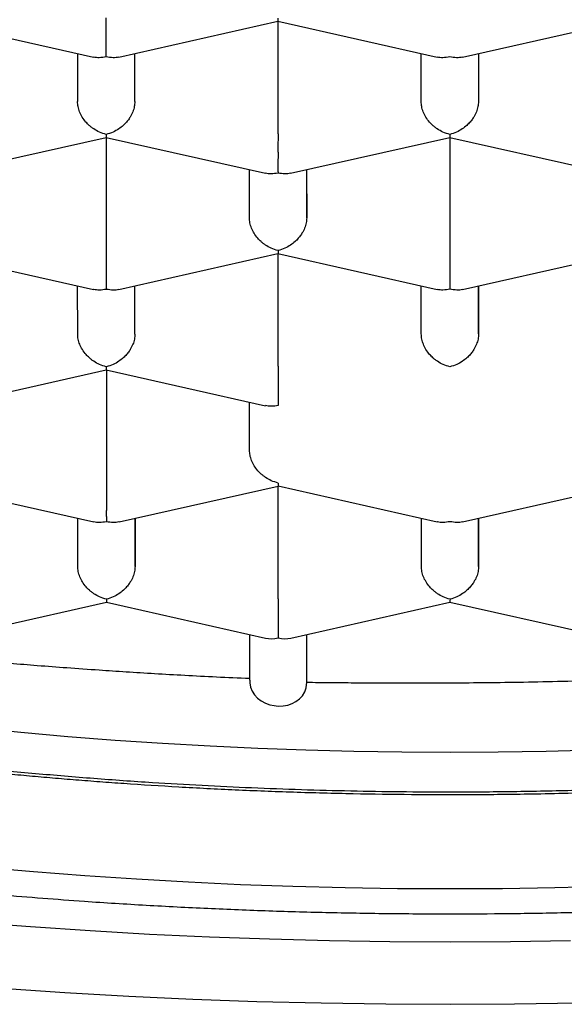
# Model space of a CAD drawing. Header units: millimetres. Extents: x 8 to 572, y 12 to 522.
# Tile 25 of 42: x 301.71 to 304.09, y 444.85 to 449.15. Entities that reach past the tile are written whole.
import ezdxf

# ---------------------------------------------------------------- set-up
doc = ezdxf.new("R2010")
doc.units = ezdxf.units.MM

msp = doc.modelspace()

# ---------------------------------------------------------------- linework, layer by layer
at = {"color": 7, "linetype": 'Continuous', "lineweight": 30}
for p, q in [((301.3403, 449.1466), (302.0349, 448.9899)), ((302.1454, 448.99), (302.8399, 449.1467)), ((302.8398, 449.1468), (303.5349, 448.99)), ((302.8404, 448.6545), (302.8404, 449.1467)), ((303.6454, 448.9901), (304.3403, 449.1469)), ((301.9652, 449.0057), (301.9653, 448.7954)), ((302.2153, 448.7955), (302.2152, 449.0057)), ((302.2153, 448.7955), (302.2153, 449.0057)), ((303.4653, 448.7955), (303.4652, 449.0058)), ((303.7152, 449.0058), (303.7153, 448.7956)), ((303.7153, 449.0058), (303.7153, 448.7956)), ((301.3956, 448.4823), (302.0901, 448.6391)), ((302.0901, 448.6392), (302.7852, 448.4824)), ((302.0906, 448.639), (302.0906, 448.1469)), ((302.8956, 448.4824), (303.5901, 448.6392)), ((303.5901, 448.6393), (304.2852, 448.4825)), ((303.5906, 448.6391), (303.5906, 448.147)), ((302.7155, 448.2879), (302.7154, 448.4981)), ((302.9654, 448.4982), (302.9655, 448.2879)), ((302.9655, 448.2879), (302.9655, 448.4982)), ((301.3408, 448.1314), (302.0354, 447.9748)), ((302.1459, 447.9748), (302.8403, 448.1315)), ((302.8403, 448.1316), (303.5354, 447.9749)), ((302.8408, 447.6394), (302.8408, 448.1315)), ((303.6459, 447.9749), (304.3408, 448.1317)), ((301.9658, 447.7803), (301.9657, 447.9905)), ((302.2158, 447.7803), (302.2157, 447.9906)), ((302.2158, 447.7803), (302.2158, 447.9906)), ((303.4658, 447.7804), (303.4657, 447.9906)), ((303.7157, 447.9907), (303.7158, 447.7804)), ((303.7158, 447.7804), (303.7158, 447.9907)), ((301.3961, 447.4672), (302.0906, 447.6239)), ((302.0905, 447.624), (302.7856, 447.4673)), ((302.091, 447.6239), (302.091, 447.1317)), ((302.716, 447.2728), (302.7159, 447.483)), ((301.3412, 447.1163), (302.0358, 446.9596)), ((302.1463, 446.9597), (302.8408, 447.1164)), ((302.8408, 447.1165), (303.5358, 446.9597)), ((302.8413, 446.6242), (302.8413, 447.1164)), ((303.6463, 446.9598), (304.3408, 447.1165)), ((301.9662, 446.7651), (301.9661, 446.9754)), ((302.2161, 446.9754), (302.2162, 446.7652)), ((302.2162, 446.7652), (302.2162, 446.9754)), ((303.4662, 446.7652), (303.4661, 446.9755)), ((303.7161, 446.9755), (303.7162, 446.7653)), ((303.7162, 446.7653), (303.7162, 446.9755)), ((301.3963, 446.452), (302.091, 446.6088)), ((302.091, 446.6089), (302.7863, 446.4521)), ((302.8963, 446.4521), (303.591, 446.6089)), ((303.591, 446.609), (304.2863, 446.4522)), ((302.7163, 446.4678), (302.7164, 446.268)), ((302.9664, 446.259), (302.9663, 446.4679)), ((302.9664, 446.2592), (302.9664, 446.4679))]:
    msp.add_line(p, q, dxfattribs=at)
at = {"color": 7, "linetype": 'Continuous', "lineweight": 30, "flags": 128}
for points in [[(302.7169, 446.268), (302.717, 446.2571), (302.7208, 446.2385), (302.7279, 446.2209), (302.7382, 446.2048), (302.7514, 446.1903), (302.7673, 446.1781), (302.7853, 446.1682), (302.8049, 446.161), (302.823, 446.157), (302.8414, 446.1553), (302.8623, 446.1559), (302.8826, 446.1595), (302.9015, 446.1658), (302.9188, 446.1747), (302.9343, 446.1864), (302.9472, 446.2005), (302.9571, 446.2168), (302.9635, 446.2349), (302.9664, 446.259), (302.9664, 446.259)], [(301.5143, 446.061), (301.718, 446.0408), (301.9229, 446.0227), (302.1289, 446.0067), (302.336, 445.9928), (302.5439, 445.981), (302.7526, 445.9714), (302.9618, 445.9639), (303.1714, 445.9586), (303.3813, 445.9553), (303.5914, 445.9543), (303.8015, 445.9554), (304.0114, 445.9586), (304.221, 445.964)], [(299.2163, 445.8156), (299.4162, 445.7719), (299.619, 445.7302), (299.8244, 445.6906), (300.0325, 445.6532), (300.2429, 445.6179), (300.4557, 445.5847), (300.6706, 445.5538), (300.8876, 445.525), (301.1063, 445.4985), (301.3268, 445.4742), (301.5489, 445.4522), (301.7723, 445.4324), (301.997, 445.415), (302.2227, 445.3999), (302.4494, 445.387), (302.6769, 445.3765), (302.905, 445.3683), (303.1336, 445.3625), (303.3625, 445.359), (303.5915, 445.3579), (303.8206, 445.359), (304.0495, 445.3626), (304.2781, 445.3684)], [(299.265, 445.5083), (299.5039, 445.4653), (299.7457, 445.4247), (299.9901, 445.3866), (300.2369, 445.3511), (300.4861, 445.318), (300.7373, 445.2876), (300.9906, 445.2597), (301.2456, 445.2344), (301.5022, 445.2117), (301.7603, 445.1917), (302.0196, 445.1743), (302.28, 445.1596), (302.5412, 445.1475), (302.8032, 445.1381), (303.0658, 445.1314), (303.3287, 445.1274), (303.5918, 445.1261), (303.8548, 445.1274), (304.1177, 445.1315)], [(299.2193, 445.2154), (299.4779, 445.172), (299.7393, 445.1313), (300.0034, 445.0932), (300.2699, 445.0579), (300.5386, 445.0253), (300.8095, 444.9955), (301.0823, 444.9684), (301.3568, 444.9442), (301.6328, 444.9227), (301.9102, 444.9041), (302.1887, 444.8884), (302.4682, 444.8755), (302.7484, 444.8654), (303.0293, 444.8583), (303.3105, 444.854), (303.5919, 444.8525), (303.8733, 444.854), (304.1545, 444.8583)]]:
    msp.add_lwpolyline(points, dxfattribs=at)
at = {"color": 7, "linetype": 'Continuous', "lineweight": 30}
for major_axis, ratio, start_param, end_param in [((0.106, 0.0848), 0.779811, 3.69894, 4.15463), ((0.1061, -0.0848), 0.779881, 5.269697, 5.725466)]:
    msp.add_ellipse((302.8413, 446.5678), major_axis=major_axis, ratio=ratio, start_param=start_param, end_param=end_param, dxfattribs=at)
for points, knots in [([(295.565, 448.9143), (295.5658, 448.9481), (295.5674, 449.0158), (295.5805, 449.1173), (295.6013, 449.2185), (295.6307, 449.3194), (295.6684, 449.4199), (295.7144, 449.5198), (295.7687, 449.6191), (295.8312, 449.7178), (295.9018, 449.8155), (295.9811, 449.9132), (296.0695, 450.0106), (296.167, 450.1078), (296.2727, 450.2037), (296.3865, 450.2981), (296.5082, 450.391), (296.6378, 450.4822), (296.775, 450.5716), (296.9198, 450.6593), (297.0719, 450.745), (297.2327, 450.8295), (297.4024, 450.9126), (297.581, 450.9942), (297.7666, 451.0733), (297.959, 451.15), (298.1561, 451.2232), (298.3574, 451.2932), (298.5627, 451.3598), (298.7736, 451.4238), (298.9897, 451.485), (299.213, 451.5439), (299.4435, 451.6003), (299.6811, 451.6542), (299.9233, 451.7048), (300.1698, 451.7522), (300.4178, 451.7958), (300.667, 451.8358), (300.9172, 451.8721), (301.1704, 451.9052), (301.4262, 451.9349), (301.6868, 451.9616), (301.9521, 451.985), (302.2219, 452.0051), (302.4934, 452.0216), (302.7661, 452.0344), (303.0371, 452.0435), (303.3062, 452.0489), (303.573, 452.0509), (303.84, 452.0494), (304.1066, 452.0444), (304.3751, 452.0359), (304.6453, 452.0237), (304.917, 452.0078), (305.1871, 451.9882), (305.4554, 451.9651), (305.7188, 451.9387), (305.9773, 451.9091), (306.2308, 451.8764), (306.4814, 451.8405), (306.7288, 451.8013), (306.975, 451.7586), (307.2196, 451.7121), (307.4624, 451.662), (307.7008, 451.6086), (307.9343, 451.5521), (308.1605, 451.493), (308.3793, 451.4316), (308.5908, 451.368), (308.7968, 451.3016), (308.9971, 451.2327), (309.1932, 451.1605), (309.3847, 451.085), (309.5713, 451.0062), (309.751, 450.925), (309.9235, 450.8414), (310.0869, 450.7565), (310.2413, 450.6702), (310.387, 450.5828), (310.5252, 450.4936), (310.6558, 450.4026), (310.7797, 450.3091), (310.8964, 450.2131), (311.0058, 450.1147), (311.1066, 450.0148), (311.1986, 449.9137), (311.2829, 449.8098), (311.359, 449.7032), (311.4263, 449.5939), (311.4835, 449.4838), (311.531, 449.3721), (311.5683, 449.2591), (311.595, 449.1448), (311.6118, 449.0302), (311.614, 448.9536), (311.615, 448.9154)], [0, 0, 0, 0, 0.010304, 0.020615, 0.030929, 0.041241, 0.051545, 0.061848, 0.07216, 0.082474, 0.092786, 0.103089, 0.113676, 0.124271, 0.134869, 0.145465, 0.156051, 0.16663, 0.177218, 0.187809, 0.198397, 0.208976, 0.219862, 0.230758, 0.241657, 0.252553, 0.263439, 0.274018, 0.284606, 0.295197, 0.305785, 0.316364, 0.32725, 0.338146, 0.349045, 0.359941, 0.370827, 0.381406, 0.391994, 0.402585, 0.413172, 0.423752, 0.434638, 0.445534, 0.456433, 0.467328, 0.478215, 0.488794, 0.499382, 0.509973, 0.52056, 0.531139, 0.542026, 0.552922, 0.563821, 0.574716, 0.585603, 0.596182, 0.60677, 0.61736, 0.627948, 0.638527, 0.649414, 0.660309, 0.671208, 0.682104, 0.692991, 0.70357, 0.714157, 0.724748, 0.735336, 0.745915, 0.756802, 0.767697, 0.778596, 0.789492, 0.800378, 0.810958, 0.821545, 0.832136, 0.842724, 0.853303, 0.864189, 0.875085, 0.885984, 0.89688, 0.907766, 0.91917, 0.930581, 0.941993, 0.953397, 0.965044, 0.976698, 0.988353, 1, 1, 1, 1]), ([(294.2401, 449.133), (294.2402, 449.1216), (294.2404, 449.1003), (294.2415, 449.0713), (294.2426, 449.0471), (294.2439, 449.0271), (294.2452, 449.009), (294.2465, 448.9926), (294.248, 448.9764), (294.2497, 448.9597), (294.2522, 448.9368), (294.2556, 448.9095), (294.2599, 448.8792), (294.2644, 448.8511), (294.2693, 448.8231), (294.2749, 448.7939), (294.2816, 448.7617), (294.2894, 448.7279), (294.2978, 448.6938), (294.3065, 448.6615), (294.3161, 448.6281), (294.3272, 448.5919), (294.3393, 448.5553), (294.3522, 448.5186), (294.3654, 448.4832), (294.3789, 448.449), (294.3902, 448.4217), (294.3995, 448.4001), (294.408, 448.3808), (294.4169, 448.3612), (294.4253, 448.3431), (294.4329, 448.3271), (294.4403, 448.3119), (294.448, 448.2963), (294.4566, 448.2794), (294.4658, 448.2615), (294.475, 448.244), (294.4839, 448.2275), (294.4929, 448.2111), (294.5031, 448.1929), (294.5152, 448.1717), (294.5283, 448.1493), (294.5429, 448.1252), (294.5586, 448.0999), (294.5759, 448.0727), (294.5944, 448.0444), (294.613, 448.0168), (294.6306, 447.9914), (294.6452, 447.9708), (294.6578, 447.9533), (294.67, 447.9368), (294.6848, 447.9169), (294.7037, 447.892), (294.7269, 447.8623), (294.7517, 447.8314), (294.777, 447.8008), (294.802, 447.7714), (294.8266, 447.743), (294.8506, 447.7162), (294.8727, 447.6919), (294.8925, 447.6705), (294.9108, 447.6512), (294.9296, 447.6316), (294.9509, 447.6097), (294.9755, 447.5849), (295.0023, 447.5584), (295.0301, 447.5317), (295.0578, 447.5055), (295.0853, 447.48), (295.1123, 447.4554), (295.1377, 447.4328), (295.1604, 447.4128), (295.1797, 447.3962), (295.1977, 447.3807), (295.2172, 447.3642), (295.2409, 447.3444), (295.2692, 447.3212), (295.3072, 447.2905), (295.3549, 447.253), (295.412, 447.2095), (295.4724, 447.1649), (295.5362, 447.1192), (295.5906, 447.0816), (295.6327, 447.0531), (295.6597, 447.0351), (295.6827, 447.02), (295.7014, 447.0078), (295.7159, 446.9984), (295.7274, 446.991), (295.7384, 446.984), (295.7517, 446.9755), (295.7687, 446.9647), (295.7885, 446.9523), (295.8201, 446.9326), (295.864, 446.9057), (295.9216, 446.8713), (295.9841, 446.8348), (296.0664, 446.788), (296.1679, 446.7323), (296.2886, 446.6691), (296.3821, 446.6222), (296.4455, 446.5912), (296.4765, 446.5763), (296.5039, 446.5633), (296.5275, 446.5521), (296.5473, 446.5427), (296.564, 446.535), (296.5797, 446.5277), (296.5995, 446.5185), (296.6263, 446.5062), (296.6612, 446.4904), (296.7025, 446.4719), (296.7485, 446.4516), (296.7971, 446.4304), (296.8681, 446.4), (296.9616, 446.361), (297.0714, 446.3169), (297.1754, 446.2764), (297.2752, 446.2386), (297.3797, 446.2003), (297.49, 446.1611), (297.5807, 446.1299), (297.6495, 446.1068), (297.6945, 446.0919), (297.7403, 446.0769), (297.7863, 446.062), (297.8307, 446.0479), (297.8736, 446.0344), (297.9134, 446.022), (297.9495, 446.0109), (297.9791, 446.0018), (298.0016, 445.9951), (298.0175, 445.9903), (298.0297, 445.9866), (298.0423, 445.9828), (298.0584, 445.978), (298.0786, 445.9721), (298.1083, 445.9633), (298.1477, 445.9518), (298.1969, 445.9377), (298.2574, 445.9205), (298.3304, 445.9002), (298.4175, 445.8765), (298.513, 445.8512), (298.6112, 445.8259), (298.7113, 445.8008), (298.8103, 445.7767), (298.9103, 445.753), (299.0084, 445.7305), (299.1037, 445.7092), (299.2125, 445.6855), (299.3334, 445.6601), (299.465, 445.6335), (299.5848, 445.6102), (299.6931, 445.5899), (299.7902, 445.5723), (299.8807, 445.5563), (299.9653, 445.5418), (300.0472, 445.5281), (300.1477, 445.5118), (300.2708, 445.4925), (300.4185, 445.4705), (300.5741, 445.4485), (300.7378, 445.4267), (300.9096, 445.4053), (301.0859, 445.3848), (301.266, 445.3655), (301.447, 445.3476), (301.6299, 445.331), (301.8125, 445.3161), (302.0239, 445.3005), (302.2642, 445.2852), (302.5329, 445.2714), (302.8, 445.2607), (303.0654, 445.2532), (303.3296, 445.2488), (303.5911, 445.2473), (303.8502, 445.2488), (304.1069, 445.2531), (304.3632, 445.2602), (304.6189, 445.2702), (304.8743, 445.283), (305.1309, 445.2988), (305.3886, 445.3176), (305.648, 445.3395), (305.909, 445.3648), (306.173, 445.3936), (306.4057, 445.422), (306.607, 445.4488), (306.7752, 445.4726), (306.9402, 445.4974), (307.0993, 445.5227), (307.251, 445.5481), (307.3954, 445.5734), (307.5327, 445.5986), (307.6631, 445.6236), (307.7783, 445.6465), (307.8796, 445.6673), (307.9698, 445.6863), (308.0618, 445.7062), (308.159, 445.7279), (308.2631, 445.7518), (308.3739, 445.778), (308.4911, 445.8066), (308.5934, 445.8325), (308.6796, 445.8548), (308.7481, 445.873), (308.8159, 445.8913), (308.8801, 445.9089), (308.9379, 445.9251), (308.9881, 445.9394), (309.0312, 445.9518), (309.0672, 445.9623), (309.0971, 445.9711), (309.121, 445.9781), (309.1404, 445.9839), (309.1589, 445.9895), (309.1799, 445.9958), (309.2083, 446.0044), (309.245, 446.0156), (309.2911, 446.0298), (309.3445, 446.0466), (309.4051, 446.0659), (309.4684, 446.0865), (309.5335, 446.108), (309.5996, 446.1303), (309.6679, 446.1537), (309.7361, 446.1777), (309.8023, 446.2013), (309.8774, 446.2287), (309.9604, 446.2597), (310.0499, 446.294), (310.1347, 446.3274), (310.2146, 446.3597), (310.29, 446.3909), (310.361, 446.421), (310.4289, 446.4504), (310.4945, 446.4794), (310.5452, 446.5023), (310.5809, 446.5186), (310.6009, 446.5279), (310.6172, 446.5354), (310.6291, 446.541), (310.6378, 446.5451), (310.6457, 446.5488), (310.6564, 446.5538), (310.6718, 446.5611), (310.6923, 446.5709), (310.7172, 446.5828), (310.7495, 446.5984), (310.79, 446.6183), (310.8394, 446.6429), (310.8933, 446.6702), (310.9595, 446.7045), (311.0348, 446.7445), (311.1042, 446.7827), (311.1584, 446.8131), (311.1983, 446.8359), (311.2373, 446.8586), (311.2755, 446.8811), (311.3126, 446.9034), (311.3474, 446.9245), (311.3771, 446.9429), (311.4013, 446.958), (311.4206, 446.9701), (311.4384, 446.9814), (311.4564, 446.993), (311.476, 447.0056), (311.5021, 447.0226), (311.5345, 447.044), (311.5731, 447.07), (311.6182, 447.1009), (311.6698, 447.1371), (311.7264, 447.178), (311.7815, 447.219), (311.8332, 447.2587), (311.8809, 447.2963), (311.9257, 447.3326), (311.9686, 447.3683), (312.0109, 447.4045), (312.0528, 447.4413), (312.0943, 447.4788), (312.1303, 447.5123), (312.1611, 447.5417), (312.1868, 447.5667), (312.2125, 447.5923), (312.2389, 447.619), (312.2668, 447.6479), (312.2962, 447.6791), (312.3256, 447.7113), (312.3536, 447.7427), (312.3827, 447.7762), (312.4121, 447.8111), (312.4412, 447.8468), (312.4669, 447.8795), (312.4897, 447.9092), (312.5074, 447.9328), (312.5211, 447.9515), (312.5319, 447.9664), (312.5437, 447.983), (312.5573, 448.0024), (312.5722, 448.0242), (312.5872, 448.0467), (312.6011, 448.0678), (312.6141, 448.0882), (312.6268, 448.1084), (312.6396, 448.1293), (312.6519, 448.1497), (312.6629, 448.1685), (312.6726, 448.1853), (312.6819, 448.2018), (312.6919, 448.2199), (312.7024, 448.2393), (312.7125, 448.2584), (312.7214, 448.2757), (312.7295, 448.2916), (312.7378, 448.3084), (312.7465, 448.3263), (312.7554, 448.345), (312.7634, 448.3623), (312.7704, 448.3779), (312.7765, 448.3917), (312.7823, 448.405), (312.7884, 448.4193), (312.7953, 448.4358), (312.8025, 448.4535), (312.8093, 448.4707), (312.8152, 448.4859), (312.8204, 448.4996), (312.8257, 448.5141), (312.8317, 448.5307), (312.8382, 448.5493), (312.8444, 448.5678), (312.85, 448.5847), (312.8547, 448.5995), (312.8591, 448.6137), (312.8639, 448.6296), (312.8694, 448.6486), (312.8751, 448.669), (312.8802, 448.6883), (312.8846, 448.7052), (312.8881, 448.7196), (312.8913, 448.7331), (312.8946, 448.747), (312.898, 448.7624), (312.9014, 448.7781), (312.9043, 448.7923), (312.9066, 448.8039), (312.9084, 448.8135), (312.9102, 448.8229), (312.9123, 448.8348), (312.915, 448.8504), (312.918, 448.8686), (312.9208, 448.8868), (312.9231, 448.9033), (312.9252, 448.9184), (312.927, 448.9328), (312.9287, 448.9479), (312.9305, 448.964), (312.9321, 448.9803), (312.9335, 448.9953), (312.9345, 449.008), (312.9353, 449.0189), (312.9361, 449.0304), (312.937, 449.044), (312.9379, 449.0617), (312.9389, 449.0832), (312.9396, 449.1085), (312.9398, 449.1266), (312.9399, 449.1363)], [0, 0, 0, 0, 0.0022977, 0.0043143, 0.0060504, 0.0075414, 0.0088821, 0.0100579, 0.0111187, 0.0122889, 0.0136228, 0.0160623, 0.0182198, 0.0202224, 0.0221675, 0.0243369, 0.0266072, 0.0292182, 0.0317436, 0.0341063, 0.0363695, 0.03914, 0.0421556, 0.0445172, 0.0473628, 0.0501369, 0.0522462, 0.0535427, 0.0550642, 0.0566577, 0.0580333, 0.0591844, 0.0602321, 0.0614337, 0.0627935, 0.0642063, 0.065686, 0.0669604, 0.0681023, 0.0695109, 0.0712464, 0.0730919, 0.0748065, 0.076988, 0.0791241, 0.0813188, 0.0837941, 0.0857982, 0.087476, 0.0888216, 0.0900808, 0.0915405, 0.0937559, 0.0963155, 0.0990148, 0.101563, 0.1040313, 0.1064197, 0.1087091, 0.1107697, 0.1125776, 0.1141592, 0.1157742, 0.1176764, 0.1198656, 0.1222715, 0.1246402, 0.1269486, 0.1292322, 0.1314537, 0.1335461, 0.1353489, 0.1368551, 0.1380697, 0.1395653, 0.141383, 0.1435228, 0.1459844, 0.1499217, 0.1540198, 0.1582599, 0.1626418, 0.1671654, 0.1692074, 0.1709726, 0.1724586, 0.1736655, 0.1745933, 0.175243, 0.1758638, 0.1767114, 0.177786, 0.1790779, 0.1804599, 0.1837264, 0.1872433, 0.1910105, 0.1950088, 0.2018433, 0.2086308, 0.2153712, 0.2172366, 0.2188981, 0.2203555, 0.2216091, 0.2226589, 0.2235049, 0.2242397, 0.2251401, 0.2266268, 0.2284404, 0.2305808, 0.2330228, 0.2355145, 0.2379911, 0.2437689, 0.2494627, 0.254095, 0.2587899, 0.2636866, 0.2687852, 0.2740857, 0.2760797, 0.2781009, 0.2801492, 0.2822246, 0.2842312, 0.2860331, 0.2878929, 0.2894673, 0.2907561, 0.2917596, 0.2923872, 0.2928243, 0.2933393, 0.2940321, 0.2949026, 0.2959509, 0.2978686, 0.2999688, 0.3022472, 0.3055779, 0.3092283, 0.3131984, 0.3174879, 0.3213779, 0.3254831, 0.3295443, 0.3334671, 0.3372515, 0.3408975, 0.3463476, 0.3514562, 0.3562235, 0.3601918, 0.3638882, 0.3673128, 0.3704657, 0.3734593, 0.3765424, 0.381746, 0.3872086, 0.39293, 0.3989102, 0.4051493, 0.4116472, 0.4180108, 0.42454, 0.4310415, 0.4375023, 0.4439225, 0.4534008, 0.4627894, 0.4720882, 0.4812975, 0.4904391, 0.4995766, 0.5084765, 0.5173765, 0.5262767, 0.5351772, 0.5440781, 0.5530357, 0.5621716, 0.5713022, 0.5806086, 0.5900911, 0.59975, 0.6059118, 0.6121435, 0.618306, 0.6242403, 0.6299462, 0.6354118, 0.6406498, 0.6456601, 0.6504427, 0.6540406, 0.6574984, 0.6610574, 0.6649163, 0.6690752, 0.6735343, 0.6782937, 0.6833535, 0.6861239, 0.6889768, 0.6918965, 0.694625, 0.6970712, 0.699235, 0.7010369, 0.7025814, 0.7038684, 0.7048979, 0.7056699, 0.7063887, 0.7072962, 0.7083979, 0.7100798, 0.7120939, 0.7144404, 0.7171192, 0.7201306, 0.7228942, 0.7258889, 0.7290814, 0.7322332, 0.735297, 0.7382729, 0.7427714, 0.7470526, 0.7511163, 0.7550773, 0.7588071, 0.7623298, 0.765765, 0.7691288, 0.7724211, 0.7736429, 0.7747234, 0.7755778, 0.7762061, 0.7766084, 0.7769676, 0.7774496, 0.7783126, 0.7794077, 0.7807349, 0.7822942, 0.7846146, 0.7873113, 0.7903774, 0.7935395, 0.7984218, 0.803198, 0.8055939, 0.8079622, 0.8103028, 0.8126158, 0.814901, 0.8171106, 0.8190562, 0.8204582, 0.8216642, 0.8227144, 0.823848, 0.8251047, 0.8264846, 0.8288798, 0.8314258, 0.8341012, 0.8378872, 0.8419003, 0.8458427, 0.8495449, 0.8530751, 0.8563639, 0.8596126, 0.8629036, 0.866236, 0.8696024, 0.8730008, 0.8751801, 0.8773837, 0.8796114, 0.8818918, 0.8843895, 0.8870799, 0.8898904, 0.8925554, 0.8950641, 0.8983767, 0.9013744, 0.9041024, 0.9065723, 0.9087838, 0.9099443, 0.9111564, 0.9124448, 0.9139978, 0.9158632, 0.9177327, 0.919422, 0.9209597, 0.9226123, 0.9242402, 0.925946, 0.9274444, 0.9287021, 0.929911, 0.9313244, 0.9329294, 0.9344485, 0.9357944, 0.9369413, 0.9381486, 0.939674, 0.941086, 0.9424436, 0.943642, 0.9446814, 0.9455967, 0.9466803, 0.9479334, 0.9493493, 0.9506862, 0.951823, 0.952781, 0.9537894, 0.9550797, 0.9565172, 0.9579591, 0.9592161, 0.960287, 0.9612512, 0.9623789, 0.9638343, 0.9654526, 0.9668965, 0.9681155, 0.9691827, 0.9700672, 0.9710841, 0.9722334, 0.9734574, 0.9745111, 0.9753536, 0.9760054, 0.9766124, 0.977407, 0.9786015, 0.9800282, 0.9813754, 0.9825744, 0.9836251, 0.9846582, 0.9857086, 0.9869141, 0.98816, 0.9892445, 0.9901639, 0.9909182, 0.991612, 0.9926561, 0.994017, 0.9956946, 0.997689, 1, 1, 1, 1]), ([(302.0902, 448.9906), (302.0902, 448.9958), (302.0903, 449.0054), (302.0904, 449.0227), (302.0904, 449.0365), (302.0903, 449.0461), (302.0902, 449.0553), (302.0901, 449.0692), (302.0902, 449.0889), (302.0902, 449.1146), (302.0902, 449.1394), (302.0902, 449.1546), (302.0901, 449.162)], [0, 0, 0, 0, 0.16497, 0.307043, 0.369569, 0.426389, 0.477525, 0.523007, 0.65131, 0.772854, 0.888682, 1, 1, 1, 1]), ([(302.8401, 449.1598), (302.84, 449.156), (302.84, 449.1488), (302.8398, 449.1464), (302.8398, 449.1468), (302.8398, 449.1468)], [0, 0, 0, 0, 0.534807, 0.995385, 1, 1, 1, 1]), ([(295.1353, 448.9697), (295.136, 448.9671), (295.1388, 448.9575), (295.1433, 448.9425), (295.1485, 448.9257), (295.1531, 448.9114), (295.158, 448.8964), (295.1639, 448.8788), (295.1707, 448.8593), (295.1776, 448.8403), (295.1834, 448.8247), (295.1881, 448.812), (295.1928, 448.7999), (295.1984, 448.7856), (295.2046, 448.7704), (295.2105, 448.7559), (295.2155, 448.7439), (295.2198, 448.7339), (295.224, 448.724), (295.229, 448.7126), (295.235, 448.6991), (295.2419, 448.684), (295.2495, 448.6675), (295.2579, 448.6498), (295.2664, 448.6323), (295.2739, 448.6172), (295.28, 448.605), (295.2857, 448.5939), (295.2922, 448.5814), (295.3, 448.5665), (295.3086, 448.5505), (295.3201, 448.5295), (295.334, 448.5047), (295.3515, 448.4745), (295.3698, 448.444), (295.3886, 448.4138), (295.4059, 448.3868), (295.4205, 448.3647), (295.4334, 448.3454), (295.4456, 448.3275), (295.4582, 448.3095), (295.4707, 448.2917), (295.4843, 448.2729), (295.4998, 448.2518), (295.5157, 448.2306), (295.5304, 448.2114), (295.5434, 448.1947), (295.5568, 448.1777), (295.5717, 448.1592), (295.5871, 448.1404), (295.6014, 448.1232), (295.6145, 448.1076), (295.6281, 448.0917), (295.644, 448.0734), (295.6614, 448.0536), (295.6784, 448.0348), (295.6939, 448.0178), (295.7095, 448.0008), (295.7272, 447.9821), (295.7459, 447.9624), (295.7639, 447.9439), (295.7803, 447.9273), (295.797, 447.9105), (295.8163, 447.8915), (295.8387, 447.8697), (295.8625, 447.8471), (295.8868, 447.8243), (295.9121, 447.8011), (295.9359, 447.7797), (295.9571, 447.7609), (295.9741, 447.746), (295.9894, 447.7328), (296.0024, 447.7216), (296.0156, 447.7105), (296.0306, 447.6978), (296.0493, 447.6823), (296.0703, 447.665), (296.0925, 447.647), (296.115, 447.629), (296.137, 447.6117), (296.1624, 447.5919), (296.192, 447.5693), (296.2288, 447.5416), (296.2688, 447.5123), (296.31, 447.4827), (296.3497, 447.4549), (296.3881, 447.4285), (296.424, 447.4043), (296.4583, 447.3816), (296.4909, 447.3603), (296.525, 447.3384), (296.5607, 447.3159), (296.5968, 447.2935), (296.6317, 447.2722), (296.6621, 447.254), (296.6895, 447.2378), (296.7158, 447.2223), (296.7449, 447.2055), (296.776, 447.1877), (296.8066, 447.1704), (296.8341, 447.1551), (296.8568, 447.1426), (296.8757, 447.1323), (296.896, 447.1213), (296.9208, 447.108), (296.9522, 447.0913), (296.9882, 447.0724), (297.0287, 447.0515), (297.0762, 447.0274), (297.1308, 447.0002), (297.1932, 446.9699), (297.2478, 446.944), (297.2928, 446.923), (297.3252, 446.9081), (297.3552, 446.8945), (297.3816, 446.8826), (297.407, 446.8713), (297.4317, 446.8603), (297.4579, 446.8488), (297.4848, 446.8371), (297.5138, 446.8247), (297.545, 446.8114), (297.5881, 446.7933), (297.645, 446.7697), (297.7176, 446.7404), (297.7974, 446.709), (297.8823, 446.6764), (297.9703, 446.6437), (298.0751, 446.6058), (298.1975, 446.5631), (298.3054, 446.5271), (298.3797, 446.5031), (298.4175, 446.491), (298.4497, 446.4808), (298.4762, 446.4725), (298.4964, 446.4662), (298.5107, 446.4618), (298.5211, 446.4586), (298.5313, 446.4555), (298.5436, 446.4517), (298.5591, 446.4469), (298.5794, 446.4408), (298.6047, 446.4332), (298.6344, 446.4243), (298.6661, 446.4149), (298.7089, 446.4024), (298.7623, 446.387), (298.8262, 446.3689), (298.8895, 446.3514), (298.9522, 446.3344), (299.0142, 446.3178), (299.0758, 446.3018), (299.139, 446.2856), (299.2098, 446.2678), (299.2915, 446.2477), (299.3853, 446.2254), (299.4882, 446.2016), (299.6006, 446.1765), (299.7225, 446.1504), (299.8542, 446.1232), (299.9994, 446.0947), (300.1535, 446.0659), (300.3112, 446.0381), (300.4635, 446.0127), (300.61, 445.9896), (300.7574, 445.9676), (300.9048, 445.9469), (301.0513, 445.9275), (301.1891, 445.9104), (301.3181, 445.8953), (301.4381, 445.8821), (301.549, 445.8705), (301.6538, 445.8602), (301.7551, 445.8507), (301.8566, 445.8418), (301.9587, 445.8334), (302.0623, 445.8253), (302.2116, 445.8145), (302.4087, 445.802), (302.6558, 445.7893), (302.9099, 445.7794), (303.1664, 445.7725), (303.4247, 445.7689), (303.6845, 445.7684), (303.9124, 445.7709), (304.1074, 445.775), (304.2696, 445.7797), (304.4365, 445.7858), (304.6101, 445.7937), (304.7907, 445.8034), (304.978, 445.8152), (305.1709, 445.8292), (305.369, 445.8455), (305.5724, 445.8644), (305.7806, 445.886), (305.9855, 445.9095), (306.1865, 445.9349), (306.3832, 445.9618), (306.583, 445.9915), (306.7855, 446.024), (306.9893, 446.0592), (307.1928, 446.097), (307.3943, 446.1371), (307.5935, 446.1795), (307.7866, 446.2234), (307.9736, 446.2685), (308.1546, 446.3148), (308.2963, 446.3531), (308.3985, 446.3818), (308.4599, 446.3994), (308.5142, 446.4153), (308.5611, 446.4292), (308.6007, 446.4411), (308.6334, 446.451), (308.6596, 446.4591), (308.682, 446.466), (308.7039, 446.4728), (308.7285, 446.4806), (308.7568, 446.4895), (308.791, 446.5004), (308.8314, 446.5134), (308.8784, 446.5288), (308.9299, 446.5459), (308.9922, 446.567), (309.0652, 446.5922), (309.1489, 446.622), (309.2241, 446.6493), (309.2896, 446.6738), (309.3448, 446.6948), (309.4023, 446.7171), (309.4492, 446.7355), (309.4854, 446.75), (309.51, 446.76), (309.5353, 446.7703), (309.5612, 446.7809), (309.586, 446.7912), (309.6087, 446.8007), (309.6272, 446.8085), (309.6408, 446.8142), (309.6509, 446.8185), (309.6638, 446.824), (309.6839, 446.8326), (309.7131, 446.8452), (309.7494, 446.8611), (309.797, 446.8822), (309.8523, 446.9072), (309.9113, 446.9345), (309.9663, 446.9604), (310.017, 446.9849), (310.0637, 447.0078), (310.1064, 447.0291), (310.1494, 447.0509), (310.192, 447.0728), (310.2335, 447.0946), (310.2693, 447.1137), (310.296, 447.1281), (310.3165, 447.1393), (310.3338, 447.1488), (310.3545, 447.1603), (310.3785, 447.1736), (310.4045, 447.1883), (310.4322, 447.2041), (310.4597, 447.22), (310.486, 447.2354), (310.5107, 447.25), (310.5392, 447.2671), (310.5734, 447.2878), (310.6128, 447.3121), (310.6522, 447.3369), (310.6898, 447.361), (310.727, 447.3853), (310.7641, 447.4099), (310.8012, 447.4351), (310.8383, 447.4607), (310.8768, 447.4878), (310.9167, 447.5165), (310.9551, 447.5447), (310.9902, 447.5711), (311.0193, 447.5934), (311.0452, 447.6136), (311.0686, 447.632), (311.0924, 447.6511), (311.1158, 447.6702), (311.1374, 447.688), (311.1552, 447.7029), (311.1695, 447.7149), (311.1824, 447.7259), (311.1969, 447.7384), (311.2139, 447.7532), (311.2325, 447.7695), (311.2571, 447.7914), (311.2857, 447.8175), (311.3189, 447.8484), (311.3469, 447.8752), (311.37, 447.8977), (311.3864, 447.9139), (311.4008, 447.9284), (311.4152, 447.943), (311.4311, 447.9593), (311.4481, 447.9771), (311.4646, 447.9946), (311.4795, 448.0105), (311.4937, 448.0261), (311.5093, 448.0432), (311.5264, 448.0623), (311.5432, 448.0815), (311.5571, 448.0977), (311.5687, 448.1113), (311.5796, 448.1242), (311.5919, 448.1391), (311.6053, 448.1554), (311.6198, 448.1733), (311.634, 448.1913), (311.6489, 448.2104), (311.6661, 448.2328), (311.6849, 448.258), (311.7036, 448.2837), (311.7203, 448.3071), (311.7361, 448.3297), (311.7501, 448.3504), (311.7622, 448.3685), (311.7728, 448.3846), (311.7841, 448.4021), (311.7962, 448.4213), (311.8091, 448.4421), (311.8221, 448.4636), (311.8343, 448.4843), (311.8457, 448.5039), (311.8571, 448.524), (311.8679, 448.5436), (311.8779, 448.5622), (311.8861, 448.5776), (311.8931, 448.5911), (311.8989, 448.6024), (311.9045, 448.6136), (311.9124, 448.6295), (311.9226, 448.6503), (311.9339, 448.6743), (311.944, 448.6964), (311.9525, 448.7155), (311.9589, 448.7303), (311.9641, 448.7425), (311.9691, 448.7544), (311.9752, 448.7691), (311.9816, 448.785), (311.9875, 448.8001), (311.9928, 448.8138), (311.9984, 448.8288), (312.0052, 448.8473), (312.0127, 448.8684), (312.0198, 448.8891), (312.0256, 448.9069), (312.0307, 448.9227), (312.0363, 448.9404), (312.0405, 448.9544), (312.0429, 448.9628), (312.0432, 448.9638)], [0, 0, 0, 0, 0.000534, 0.001996, 0.003218, 0.00424, 0.005421, 0.006816, 0.008447, 0.010106, 0.011377, 0.012216, 0.013167, 0.014326, 0.015673, 0.01689, 0.017863, 0.018598, 0.019325, 0.020293, 0.021408, 0.022657, 0.02402, 0.025498, 0.027066, 0.028386, 0.029285, 0.03012, 0.031172, 0.032444, 0.033888, 0.035239, 0.037798, 0.040213, 0.04301, 0.045703, 0.048104, 0.050082, 0.051551, 0.05323, 0.054851, 0.056371, 0.057998, 0.059936, 0.062094, 0.063778, 0.065177, 0.066709, 0.068462, 0.070328, 0.071945, 0.073283, 0.074696, 0.076442, 0.078482, 0.080324, 0.081828, 0.083372, 0.085218, 0.087273, 0.089102, 0.090654, 0.092155, 0.094064, 0.096298, 0.098658, 0.100851, 0.103188, 0.105719, 0.107402, 0.108967, 0.110326, 0.11148, 0.112438, 0.113786, 0.115442, 0.117336, 0.119252, 0.121174, 0.12307, 0.124806, 0.127524, 0.130414, 0.13385, 0.137241, 0.140237, 0.143117, 0.146076, 0.148458, 0.150891, 0.153409, 0.156033, 0.158745, 0.16128, 0.163552, 0.165225, 0.167067, 0.169099, 0.171321, 0.173552, 0.175419, 0.176956, 0.178165, 0.179253, 0.181053, 0.183144, 0.185526, 0.188196, 0.191091, 0.194776, 0.198731, 0.202953, 0.205036, 0.207101, 0.208943, 0.210553, 0.211929, 0.213552, 0.215048, 0.216661, 0.218391, 0.22024, 0.222212, 0.226037, 0.230252, 0.234857, 0.239762, 0.244688, 0.249616, 0.25713, 0.264649, 0.266928, 0.268917, 0.270605, 0.271992, 0.27308, 0.273756, 0.274225, 0.274699, 0.275338, 0.276145, 0.277118, 0.278478, 0.280064, 0.281713, 0.283349, 0.286631, 0.289863, 0.293044, 0.296174, 0.299254, 0.302284, 0.305296, 0.308558, 0.312666, 0.317176, 0.32209, 0.327406, 0.333124, 0.339244, 0.345766, 0.353185, 0.360321, 0.36715, 0.373671, 0.379884, 0.386691, 0.393087, 0.399074, 0.404652, 0.409821, 0.414582, 0.418936, 0.423287, 0.427574, 0.431913, 0.436303, 0.440745, 0.450844, 0.461199, 0.471809, 0.482675, 0.493237, 0.50403, 0.515053, 0.521656, 0.528375, 0.535334, 0.542544, 0.55016, 0.558038, 0.566178, 0.574581, 0.583247, 0.592176, 0.60137, 0.609783, 0.618406, 0.627241, 0.636286, 0.645543, 0.654832, 0.664171, 0.673512, 0.682854, 0.691734, 0.700616, 0.709499, 0.712952, 0.716095, 0.718871, 0.721281, 0.723325, 0.725004, 0.726356, 0.727407, 0.728501, 0.729793, 0.731284, 0.732973, 0.735219, 0.73774, 0.740537, 0.743555, 0.747877, 0.752467, 0.757328, 0.76032, 0.763405, 0.766588, 0.770024, 0.771397, 0.772818, 0.774288, 0.775807, 0.777343, 0.778648, 0.779826, 0.780614, 0.781079, 0.781617, 0.782919, 0.78466, 0.786839, 0.789458, 0.793297, 0.796961, 0.800397, 0.803604, 0.806582, 0.809331, 0.81185, 0.81495, 0.817689, 0.820078, 0.822118, 0.823062, 0.824234, 0.825642, 0.827286, 0.829159, 0.831022, 0.833052, 0.834903, 0.836576, 0.83827, 0.840958, 0.84392, 0.846825, 0.849602, 0.852276, 0.855189, 0.858026, 0.860791, 0.863739, 0.867057, 0.870329, 0.873075, 0.875689, 0.877535, 0.879561, 0.881602, 0.883633, 0.885596, 0.887246, 0.8883, 0.889361, 0.890654, 0.892178, 0.893924, 0.895676, 0.898921, 0.90187, 0.905048, 0.906959, 0.908566, 0.909874, 0.91124, 0.912846, 0.914667, 0.916423, 0.917929, 0.919287, 0.9209, 0.922838, 0.924761, 0.926358, 0.927422, 0.928597, 0.929981, 0.931571, 0.933149, 0.934965, 0.936549, 0.938415, 0.941099, 0.943403, 0.945359, 0.947401, 0.949463, 0.950852, 0.952199, 0.953728, 0.955433, 0.957244, 0.959146, 0.960997, 0.962592, 0.964205, 0.966137, 0.967572, 0.968922, 0.970054, 0.970967, 0.971781, 0.972855, 0.974949, 0.976974, 0.978812, 0.98041, 0.981702, 0.982435, 0.983388, 0.98461, 0.986025, 0.987264, 0.988275, 0.989358, 0.99087, 0.992744, 0.994423, 0.995834, 0.996987, 0.998265, 0.999785, 1, 1, 1, 1]), ([(302.0902, 448.9906), (302.0801, 448.989), (302.0613, 448.9861), (302.0429, 448.9878), (302.035, 448.99), (302.035, 448.9901)], [0, 0, 0, 0, 0.534898, 0.995554, 1, 1, 1, 1]), ([(302.1454, 448.9901), (302.1453, 448.9901), (302.1376, 448.9875), (302.1189, 448.9863), (302.1002, 448.9891), (302.0902, 448.9906)], [0, 0, 0, 0, 0.004379, 0.465041, 1, 1, 1, 1]), ([(303.5902, 448.9907), (303.5801, 448.9891), (303.5613, 448.9862), (303.5429, 448.9879), (303.535, 448.9901), (303.535, 448.9902)], [0, 0, 0, 0, 0.534898, 0.995554, 1, 1, 1, 1]), ([(303.6454, 448.9902), (303.6453, 448.9902), (303.6376, 448.9876), (303.6189, 448.9864), (303.6002, 448.9892), (303.5902, 448.9907)], [0, 0, 0, 0, 0.004379, 0.465041, 1, 1, 1, 1]), ([(311.615, 448.9154), (311.6145, 448.8873), (311.6134, 448.831), (311.6044, 448.7467), (311.59, 448.6624), (311.5696, 448.578), (311.5433, 448.4937), (311.5091, 448.4043), (311.4656, 448.3098), (311.4113, 448.2104), (311.3488, 448.1118), (311.2782, 448.0141), (311.1989, 447.9164), (311.1105, 447.8189), (311.013, 447.7218), (310.9073, 447.6259), (310.7935, 447.5315), (310.6718, 447.4387), (310.5423, 447.3475), (310.405, 447.2581), (310.2602, 447.1705), (310.1081, 447.0848), (309.9473, 447.0003), (309.7776, 446.9173), (309.5991, 446.8358), (309.4134, 446.7566), (309.221, 446.6801), (309.024, 446.6068), (308.8226, 446.5369), (308.6173, 446.4702), (308.4064, 446.4063), (308.1903, 446.3451), (307.967, 446.2862), (307.7365, 446.2297), (307.4989, 446.1758), (307.2567, 446.1251), (307.0103, 446.0777), (306.7623, 446.0341), (306.513, 445.9941), (306.2628, 445.9577), (306.0096, 445.9246), (305.7538, 445.8948), (305.4932, 445.868), (305.2279, 445.8446), (304.9581, 445.8245), (304.6866, 445.8079), (304.4139, 445.7951), (304.1403, 445.7859), (303.8661, 445.7803), (303.6108, 445.7786), (303.3748, 445.7798), (303.1583, 445.7833), (302.9417, 445.789), (302.725, 445.797), (302.5085, 445.8073), (302.2788, 445.8208), (302.0361, 445.8379), (301.7811, 445.8593), (301.5278, 445.8839), (301.2768, 445.9117), (301.026, 445.943), (300.7758, 445.9777), (300.5263, 446.0161), (300.2802, 446.0578), (300.0378, 446.1025), (299.7998, 446.1504), (299.5664, 446.2012), (299.3377, 446.255), (299.1137, 446.3118), (298.8946, 446.3713), (298.6787, 446.4343), (298.4664, 446.5008), (298.258, 446.5707), (298.0558, 446.6433), (297.8601, 446.7186), (297.673, 446.7957), (297.4943, 446.8745), (297.3241, 446.9548), (297.1607, 447.0373), (297.0045, 447.1219), (296.8542, 447.2092), (296.7101, 447.2994), (296.5727, 447.3923), (296.4435, 447.487), (296.3226, 447.5834), (296.2113, 447.6804), (296.1095, 447.7779), (296.0169, 447.8757), (295.9327, 447.9747), (295.8569, 448.0747), (295.789, 448.1766), (295.7295, 448.2803), (295.6785, 448.3858), (295.6368, 448.4919), (295.6044, 448.5985), (295.5817, 448.7045), (295.5676, 448.8098), (295.5659, 448.8794), (295.565, 448.9143)], [0, 0, 0, 0, 0.0085622, 0.0171259, 0.025688, 0.0343066, 0.0429267, 0.0515453, 0.0618487, 0.0721603, 0.0824746, 0.0927862, 0.1030897, 0.1136762, 0.1242714, 0.1348697, 0.1454649, 0.1560514, 0.1666305, 0.1772183, 0.1878091, 0.198397, 0.208976, 0.2198623, 0.230758, 0.241657, 0.2525528, 0.263439, 0.2740181, 0.2846059, 0.2951967, 0.3057846, 0.3163636, 0.3272499, 0.3381456, 0.3490446, 0.3599404, 0.3708266, 0.3814057, 0.3919935, 0.4025843, 0.4131722, 0.4237512, 0.4346374, 0.4455332, 0.4564322, 0.467328, 0.4782142, 0.4891007, 0.5, 0.5085924, 0.5171863, 0.5257787, 0.5344281, 0.543079, 0.5517284, 0.5620685, 0.5724167, 0.5827677, 0.593116, 0.603456, 0.6140822, 0.6247173, 0.6353553, 0.6459904, 0.6566166, 0.6671956, 0.6777835, 0.6883743, 0.6989621, 0.7095412, 0.7204274, 0.7313232, 0.7422222, 0.7531179, 0.7640042, 0.7745832, 0.7851711, 0.7957619, 0.8063497, 0.8169288, 0.827815, 0.8387108, 0.8496098, 0.8605055, 0.8713918, 0.8819708, 0.8925587, 0.9031495, 0.9137373, 0.9243164, 0.9352026, 0.9460984, 0.9569974, 0.9678931, 0.9787794, 0.9893838, 1, 1, 1, 1]), ([(302.0903, 448.6522), (302.0802, 448.6551), (302.0615, 448.6606), (302.0399, 448.6731), (302.0255, 448.6835), (302.0164, 448.6911), (302.0086, 448.6985), (301.9979, 448.71), (301.9854, 448.7269), (301.9739, 448.75), (301.9667, 448.7731), (301.9657, 448.7881), (301.9653, 448.7954)], [0, 0, 0, 0, 0.16497, 0.307043, 0.369569, 0.426389, 0.477525, 0.523007, 0.65131, 0.772854, 0.888682, 1, 1, 1, 1]), ([(302.2153, 448.7955), (302.2149, 448.7881), (302.2139, 448.7732), (302.2067, 448.75), (302.1979, 448.7323), (302.1899, 448.7201), (302.1846, 448.7128), (302.1764, 448.7029), (302.1635, 448.69), (302.144, 448.675), (302.1191, 448.6606), (302.1004, 448.6551), (302.0903, 448.6522)], [0, 0, 0, 0, 0.1112981, 0.2271171, 0.3486611, 0.390702, 0.4335313, 0.4771817, 0.573703, 0.6929329, 0.8350093, 1, 1, 1, 1]), ([(303.5903, 448.6523), (303.5802, 448.6552), (303.5615, 448.6607), (303.5399, 448.6732), (303.5255, 448.6836), (303.5164, 448.6912), (303.5086, 448.6986), (303.4979, 448.7101), (303.4854, 448.727), (303.4739, 448.7501), (303.4667, 448.7733), (303.4657, 448.7882), (303.4653, 448.7955)], [0, 0, 0, 0, 0.16497, 0.307043, 0.369569, 0.426389, 0.477525, 0.523007, 0.65131, 0.772854, 0.888682, 1, 1, 1, 1]), ([(303.7153, 448.7956), (303.7149, 448.7882), (303.7139, 448.7733), (303.7067, 448.7501), (303.6979, 448.7324), (303.6899, 448.7202), (303.6846, 448.7129), (303.6764, 448.703), (303.6635, 448.6901), (303.644, 448.6751), (303.6191, 448.6607), (303.6004, 448.6552), (303.5903, 448.6523)], [0, 0, 0, 0, 0.111298, 0.227117, 0.348661, 0.390702, 0.433531, 0.477182, 0.573703, 0.692933, 0.835009, 1, 1, 1, 1]), ([(302.0903, 448.6522), (302.0903, 448.6483), (302.0902, 448.6412), (302.09, 448.6387), (302.0901, 448.6392), (302.0901, 448.6392)], [0, 0, 0, 0, 0.536916, 0.99931, 1, 1, 1, 1]), ([(302.8404, 448.6545), (302.8404, 448.6471), (302.8403, 448.6319), (302.8403, 448.6071), (302.8403, 448.5875), (302.8403, 448.5735), (302.8404, 448.565), (302.8404, 448.5532), (302.8402, 448.5374), (302.8401, 448.5179), (302.8402, 448.4979), (302.8403, 448.4882), (302.8404, 448.483)], [0, 0, 0, 0, 0.111298, 0.227117, 0.348661, 0.390702, 0.433531, 0.477182, 0.573703, 0.692933, 0.835009, 1, 1, 1, 1]), ([(303.5903, 448.6523), (303.5903, 448.6484), (303.5902, 448.6413), (303.59, 448.6388), (303.5901, 448.6393), (303.5901, 448.6393)], [0, 0, 0, 0, 0.536916, 0.99931, 1, 1, 1, 1]), ([(302.8404, 448.483), (302.8303, 448.4815), (302.8115, 448.4786), (302.7932, 448.4803), (302.7853, 448.4825), (302.7852, 448.4825)], [0, 0, 0, 0, 0.534898, 0.995554, 1, 1, 1, 1]), ([(302.8956, 448.4826), (302.8955, 448.4825), (302.8878, 448.48), (302.8692, 448.4788), (302.8505, 448.4816), (302.8404, 448.483)], [0, 0, 0, 0, 0.004379, 0.465041, 1, 1, 1, 1]), ([(302.8405, 448.1447), (302.8305, 448.1476), (302.8117, 448.1531), (302.7902, 448.1655), (302.7757, 448.176), (302.7666, 448.1836), (302.7589, 448.1909), (302.7481, 448.2025), (302.7357, 448.2194), (302.7241, 448.2424), (302.7169, 448.2656), (302.716, 448.2806), (302.7155, 448.2879)], [0, 0, 0, 0, 0.16497, 0.307043, 0.369569, 0.426389, 0.477525, 0.523007, 0.65131, 0.772854, 0.888682, 1, 1, 1, 1]), ([(302.9655, 448.2879), (302.9651, 448.2806), (302.9642, 448.2656), (302.9569, 448.2425), (302.9481, 448.2248), (302.9402, 448.2126), (302.9348, 448.2053), (302.9266, 448.1954), (302.9138, 448.1825), (302.8942, 448.1674), (302.8693, 448.1531), (302.8506, 448.1476), (302.8405, 448.1447)], [0, 0, 0, 0, 0.111298, 0.227117, 0.348661, 0.390702, 0.433531, 0.477182, 0.573703, 0.692933, 0.835009, 1, 1, 1, 1]), ([(302.0906, 448.1469), (302.0906, 448.1394), (302.0906, 448.1243), (302.0905, 448.0995), (302.0905, 448.0798), (302.0906, 448.0658), (302.0906, 448.0573), (302.0906, 448.0455), (302.0905, 448.0297), (302.0903, 448.0102), (302.0905, 447.9903), (302.0906, 447.9806), (302.0906, 447.9754)], [0, 0, 0, 0, 0.1112981, 0.2271171, 0.3486611, 0.390702, 0.4335313, 0.4771817, 0.573703, 0.6929329, 0.8350093, 1, 1, 1, 1]), ([(302.8405, 448.1447), (302.8405, 448.1408), (302.8404, 448.1337), (302.8403, 448.1312), (302.8403, 448.1316), (302.8403, 448.1316)], [0, 0, 0, 0, 0.536916, 0.99931, 1, 1, 1, 1]), ([(303.5906, 448.147), (303.5906, 448.1395), (303.5906, 448.1244), (303.5905, 448.0996), (303.5905, 448.0799), (303.5906, 448.0659), (303.5906, 448.0574), (303.5906, 448.0457), (303.5905, 448.0298), (303.5903, 448.0103), (303.5905, 447.9904), (303.5906, 447.9807), (303.5906, 447.9755)], [0, 0, 0, 0, 0.111298, 0.227117, 0.348661, 0.390702, 0.433531, 0.477182, 0.573703, 0.692933, 0.835009, 1, 1, 1, 1]), ([(302.0906, 447.9754), (302.0805, 447.9739), (302.0618, 447.971), (302.0434, 447.9727), (302.0355, 447.9749), (302.0354, 447.9749)], [0, 0, 0, 0, 0.534898, 0.995554, 1, 1, 1, 1]), ([(302.1458, 447.9749), (302.1457, 447.9749), (302.138, 447.9723), (302.1194, 447.9711), (302.1007, 447.9739), (302.0906, 447.9754)], [0, 0, 0, 0, 0.004379, 0.465041, 1, 1, 1, 1]), ([(303.5906, 447.9755), (303.5805, 447.974), (303.5618, 447.9711), (303.5434, 447.9728), (303.5355, 447.975), (303.5354, 447.975)], [0, 0, 0, 0, 0.534898, 0.995554, 1, 1, 1, 1]), ([(303.6458, 447.975), (303.6457, 447.975), (303.638, 447.9724), (303.6194, 447.9712), (303.6007, 447.974), (303.5906, 447.9755)], [0, 0, 0, 0, 0.004379, 0.465041, 1, 1, 1, 1]), ([(302.0908, 447.637), (302.0807, 447.64), (302.062, 447.6454), (302.0404, 447.6579), (302.0259, 447.6684), (302.0169, 447.676), (302.0091, 447.6833), (301.9983, 447.6948), (301.9859, 447.7117), (301.9743, 447.7348), (301.9671, 447.758), (301.9662, 447.773), (301.9658, 447.7803)], [0, 0, 0, 0, 0.16497, 0.307043, 0.369569, 0.426389, 0.477525, 0.523007, 0.65131, 0.772854, 0.888682, 1, 1, 1, 1]), ([(302.2158, 447.7803), (302.2153, 447.773), (302.2144, 447.758), (302.2072, 447.7348), (302.1983, 447.7172), (302.1904, 447.705), (302.185, 447.6977), (302.1769, 447.6877), (302.164, 447.6749), (302.1445, 447.6598), (302.1196, 447.6454), (302.1008, 447.64), (302.0908, 447.637)], [0, 0, 0, 0, 0.111298, 0.227117, 0.348661, 0.390702, 0.433531, 0.477182, 0.573703, 0.692933, 0.835009, 1, 1, 1, 1]), ([(303.5908, 447.6371), (303.5807, 447.6401), (303.562, 447.6455), (303.5404, 447.658), (303.5259, 447.6685), (303.5169, 447.6761), (303.5091, 447.6834), (303.4983, 447.695), (303.4859, 447.7118), (303.4743, 447.7349), (303.4671, 447.7581), (303.4662, 447.7731), (303.4658, 447.7804)], [0, 0, 0, 0, 0.16497, 0.307043, 0.3695689, 0.4263889, 0.4775247, 0.5230066, 0.6513096, 0.7728537, 0.8886823, 1, 1, 1, 1]), ([(303.7158, 447.7804), (303.7153, 447.7731), (303.7144, 447.7581), (303.7072, 447.7349), (303.6983, 447.7173), (303.6904, 447.7051), (303.685, 447.6978), (303.6769, 447.6878), (303.664, 447.675), (303.6445, 447.6599), (303.6196, 447.6455), (303.6008, 447.6401), (303.5908, 447.6371)], [0, 0, 0, 0, 0.111299, 0.227118, 0.348662, 0.390702, 0.433532, 0.477182, 0.573704, 0.692934, 0.83501, 1, 1, 1, 1]), ([(302.0908, 447.637), (302.0907, 447.6332), (302.0906, 447.6261), (302.0905, 447.6236), (302.0905, 447.624), (302.0905, 447.624)], [0, 0, 0, 0, 0.536916, 0.99931, 1, 1, 1, 1]), ([(302.8408, 447.6394), (302.8408, 447.6319), (302.8408, 447.6168), (302.8407, 447.5919), (302.8408, 447.5723), (302.8408, 447.5583), (302.8408, 447.5498), (302.8408, 447.538), (302.8407, 447.5222), (302.8405, 447.5027), (302.8407, 447.4828), (302.8408, 447.4731), (302.8408, 447.4679)], [0, 0, 0, 0, 0.111299, 0.227118, 0.348662, 0.390702, 0.433532, 0.477182, 0.573704, 0.692934, 0.83501, 1, 1, 1, 1]), ([(302.8408, 447.4679), (302.8308, 447.4663), (302.812, 447.4634), (302.7936, 447.4652), (302.7857, 447.4674), (302.7856, 447.4674)], [0, 0, 0, 0, 0.534899, 0.995556, 1, 1, 1, 1]), ([(302.841, 447.1295), (302.8309, 447.1324), (302.8122, 447.1379), (302.7906, 447.1504), (302.7761, 447.1609), (302.7671, 447.1684), (302.7593, 447.1758), (302.7486, 447.1873), (302.7361, 447.2042), (302.7246, 447.2273), (302.7173, 447.2505), (302.7164, 447.2654), (302.716, 447.2728)], [0, 0, 0, 0, 0.16497, 0.307043, 0.369569, 0.426389, 0.477525, 0.523007, 0.65131, 0.772854, 0.888682, 1, 1, 1, 1]), ([(302.091, 447.1317), (302.091, 447.1243), (302.091, 447.1091), (302.091, 447.0843), (302.091, 447.0647), (302.091, 447.0507), (302.091, 447.0422), (302.0911, 447.0304), (302.0909, 447.0146), (302.0908, 446.9951), (302.0909, 446.9751), (302.091, 446.9655), (302.0911, 446.9603)], [0, 0, 0, 0, 0.111298, 0.227117, 0.348661, 0.390702, 0.433531, 0.477182, 0.573703, 0.692933, 0.835009, 1, 1, 1, 1]), ([(302.841, 447.1295), (302.841, 447.1257), (302.8409, 447.1185), (302.8407, 447.1161), (302.8408, 447.1165), (302.8408, 447.1165)], [0, 0, 0, 0, 0.534807, 0.995385, 1, 1, 1, 1]), ([(302.0911, 446.9603), (302.081, 446.9587), (302.0622, 446.9558), (302.0438, 446.9575), (302.036, 446.9597), (302.0359, 446.9598)], [0, 0, 0, 0, 0.534898, 0.995554, 1, 1, 1, 1]), ([(302.1463, 446.9598), (302.1462, 446.9598), (302.1385, 446.9572), (302.1199, 446.956), (302.1011, 446.9588), (302.0911, 446.9603)], [0, 0, 0, 0, 0.004379, 0.465041, 1, 1, 1, 1]), ([(303.5911, 446.9604), (303.581, 446.9588), (303.5622, 446.9559), (303.5438, 446.9576), (303.536, 446.9598), (303.5359, 446.9599)], [0, 0, 0, 0, 0.534898, 0.995554, 1, 1, 1, 1]), ([(303.6463, 446.9599), (303.6462, 446.9599), (303.6385, 446.9573), (303.6199, 446.9561), (303.6011, 446.9589), (303.5911, 446.9604)], [0, 0, 0, 0, 0.004379, 0.465041, 1, 1, 1, 1]), ([(302.0912, 446.6219), (302.0812, 446.6248), (302.0624, 446.6303), (302.0408, 446.6428), (302.0264, 446.6532), (302.0173, 446.6608), (302.0095, 446.6682), (301.9988, 446.6797), (301.9864, 446.6966), (301.9748, 446.7197), (301.9676, 446.7429), (301.9667, 446.7578), (301.9662, 446.7651)], [0, 0, 0, 0, 0.16497, 0.307043, 0.369569, 0.426389, 0.477525, 0.523007, 0.65131, 0.772854, 0.888682, 1, 1, 1, 1]), ([(302.2162, 446.7652), (302.2158, 446.7578), (302.2149, 446.7429), (302.2076, 446.7197), (302.1988, 446.702), (302.1908, 446.6898), (302.1855, 446.6825), (302.1773, 446.6726), (302.1644, 446.6597), (302.1449, 446.6447), (302.12, 446.6303), (302.1013, 446.6248), (302.0912, 446.6219)], [0, 0, 0, 0, 0.111298, 0.227117, 0.348661, 0.390702, 0.433531, 0.477182, 0.573703, 0.692933, 0.835009, 1, 1, 1, 1]), ([(303.5912, 446.622), (303.5812, 446.6249), (303.5624, 446.6304), (303.5408, 446.6429), (303.5264, 446.6533), (303.5173, 446.6609), (303.5095, 446.6683), (303.4988, 446.6798), (303.4864, 446.6967), (303.4748, 446.7198), (303.4676, 446.743), (303.4667, 446.7579), (303.4662, 446.7652)], [0, 0, 0, 0, 0.16497, 0.307043, 0.369569, 0.426389, 0.477525, 0.523007, 0.65131, 0.772854, 0.888682, 1, 1, 1, 1]), ([(303.7162, 446.7653), (303.7158, 446.7579), (303.7149, 446.743), (303.7076, 446.7198), (303.6988, 446.7021), (303.6908, 446.6899), (303.6855, 446.6826), (303.6773, 446.6727), (303.6644, 446.6598), (303.6449, 446.6448), (303.62, 446.6304), (303.6013, 446.6249), (303.5912, 446.622)], [0, 0, 0, 0, 0.111298, 0.227117, 0.348661, 0.390702, 0.433531, 0.477182, 0.573703, 0.692933, 0.835009, 1, 1, 1, 1]), ([(302.0912, 446.6219), (302.0912, 446.618), (302.0911, 446.6109), (302.0909, 446.6084), (302.091, 446.6089), (302.091, 446.6089)], [0, 0, 0, 0, 0.53692, 0.999316, 1, 1, 1, 1]), ([(302.8413, 446.6242), (302.8413, 446.6168), (302.8412, 446.6016), (302.8412, 446.5768), (302.8412, 446.5572), (302.8413, 446.5432), (302.8413, 446.5347), (302.8413, 446.5229), (302.8411, 446.5071), (302.841, 446.4876), (302.8411, 446.4676), (302.8412, 446.4579), (302.8413, 446.4527)], [0, 0, 0, 0, 0.1112981, 0.2271171, 0.3486611, 0.390702, 0.4335313, 0.4771817, 0.573703, 0.6929329, 0.8350093, 1, 1, 1, 1]), ([(303.5912, 446.622), (303.5912, 446.6181), (303.5911, 446.611), (303.5909, 446.6085), (303.591, 446.609), (303.591, 446.609)], [0, 0, 0, 0, 0.53692, 0.999316, 1, 1, 1, 1]), ([(301.4663, 446.3596), (301.4987, 446.3568), (301.5668, 446.351), (301.6746, 446.3421), (301.793, 446.3326), (301.9223, 446.3227), (302.0515, 446.3135), (302.1791, 446.305), (302.3037, 446.2973), (302.4352, 446.2898), (302.5734, 446.2827), (302.668, 446.2786), (302.7164, 446.2764)], [0, 0, 0, 0, 0.078861, 0.16608, 0.261658, 0.365595, 0.477891, 0.57199, 0.67125, 0.775671, 0.885255, 1, 1, 1, 1]), ([(302.9664, 446.2592), (302.9992, 446.2589), (303.0683, 446.2582), (303.1773, 446.2572), (303.2967, 446.2565), (303.4267, 446.2562), (303.5663, 446.2565), (303.7153, 446.2575), (303.8735, 446.2595), (304.0418, 446.2627), (304.1571, 446.2659), (304.2164, 446.2675)], [0, 0, 0, 0, 0.078861, 0.166079, 0.261656, 0.365593, 0.477889, 0.596319, 0.722814, 0.857374, 1, 1, 1, 1])]:
    msp.add_open_spline(points, degree=3, knots=knots, dxfattribs=at)

doc.saveas('drawing.dxf')
